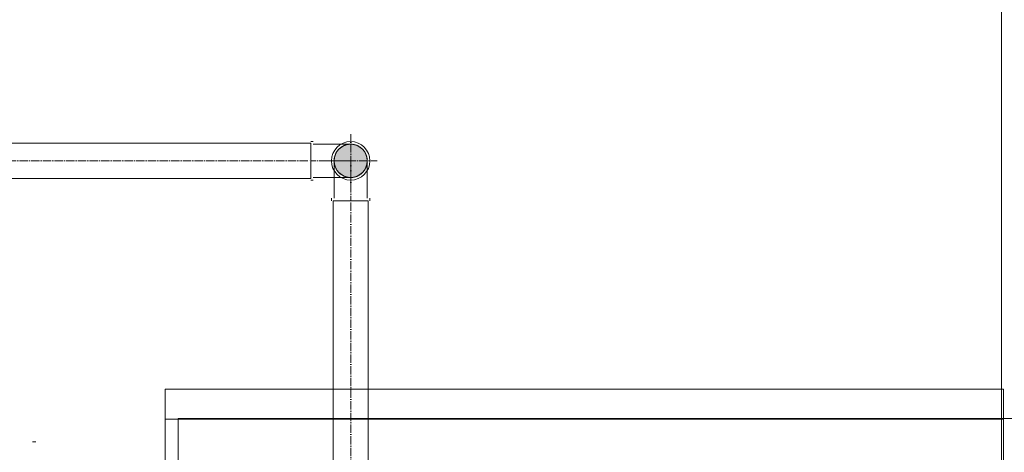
# Model space of a CAD drawing. Header units: metres. Extents: x -54598 to 1827199, y -329446 to -256744.
# Tile 41 of 256: x 10003 to 12375, y -271597 to -270556. Entities that reach past the tile are written whole.
import ezdxf

# ---------------------------------------------------------------- set-up
doc = ezdxf.new("R2010")
doc.units = ezdxf.units.M
doc.linetypes.add('ADSK_Осевая', pattern=[14, 10, -2, 0, -2])
for name, color, linetype, lineweight in [('G-ANNO-SYMB', 7, 'Continuous', 9), ('M-EQPM', 7, 'Continuous', 20), ('P-PIPE', 7, 'Continuous', 20), ('P-PIPE-CNTR', 7, 'ADSK_Осевая', 20)]:
    doc.layers.add(name, color=color, linetype=linetype, lineweight=lineweight)

# ---------------------------------------------------------------- blocks, each defined once
blk = doc.blocks.new('ADSK_ЧугунРезьба_Угольник_ГОСТ8946-75 - Неоцинкованные-V6-В_Этаж 01_Сводный')
at = {"layer": 'P-PIPE', "color": 22}
for p, q in [((-9563.3, 26301.8), (-9563.3, 26298.6)), ((-9540.1, 26301.8), (-9540.1, 26301.8)), ((-9540.1, 26301.8), (-9540.1, 26301.8)), ((-9540.1, 26301.8), (-9540.1, 26301.8)), ((-9540.1, 26301.8), (-9540.1, 26301.8)), ((-9516.9, 26298.6), (-9516.9, 26301.8)), ((-9540.1, 26298.6), (-9540.1, 26298.6)), ((-9540.1, 26298.6), (-9540.1, 26298.6))]:
    blk.add_line(p, q, dxfattribs=at)
at = {"layer": 'P-PIPE', "color": 22, "flags": 128}
for points in [[(-9560.1, 26346.8), (-9560.1, 26346.7), (-9560.1, 26346.6), (-9560.1, 26346.4), (-9560.1, 26346.2), (-9560.1, 26345.9), (-9560.1, 26345.5), (-9560.1, 26345), (-9560.1, 26344.5), (-9560.1, 26343.9), (-9560.1, 26343.2), (-9560.1, 26342.5), (-9560.1, 26341.7), (-9560.1, 26340.8), (-9560.1, 26339.9), (-9560.1, 26338.9), (-9560.1, 26337.9), (-9560.1, 26336.7), (-9560.1, 26335.6), (-9560.1, 26334.4), (-9560.1, 26333.1), (-9560.1, 26331.8), (-9560.1, 26330.4), (-9560.1, 26329), (-9560.1, 26327.6), (-9560.1, 26326.1), (-9560.1, 26324.5), (-9560.1, 26323), (-9560.1, 26321.4), (-9560.1, 26319.7), (-9560.1, 26318.1), (-9560.1, 26316.4), (-9560.1, 26314.7), (-9560.1, 26312.9), (-9560.1, 26311.2), (-9560.1, 26309.4), (-9560.1, 26307.6), (-9560.1, 26305.8), (-9560.1, 26304), (-9560.1, 26302.2), (-9560.1, 26301.8)], [(-9520.1, 26301.8), (-9520.1, 26303.6), (-9520.1, 26305.4), (-9520.1, 26307.1), (-9520.1, 26308.9), (-9520.1, 26310.7), (-9520.1, 26312.5), (-9520.1, 26314.2), (-9520.1, 26315.9), (-9520.1, 26317.6), (-9520.1, 26319.3), (-9520.1, 26320.9), (-9520.1, 26322.5), (-9520.1, 26324.1), (-9520.1, 26325.7), (-9520.1, 26327.2), (-9520.1, 26328.6), (-9520.1, 26330.1), (-9520.1, 26331.4), (-9520.1, 26332.8), (-9520.1, 26334), (-9520.1, 26335.3), (-9520.1, 26336.4), (-9520.1, 26337.6), (-9520.1, 26338.6), (-9520.1, 26339.6), (-9520.1, 26340.6), (-9520.1, 26341.4), (-9520.1, 26342.3), (-9520.1, 26343), (-9520.1, 26343.7), (-9520.1, 26344.3), (-9520.1, 26344.9), (-9520.1, 26345.3), (-9520.1, 26345.8), (-9520.1, 26346.1), (-9520.1, 26346.4), (-9520.1, 26346.6), (-9520.1, 26346.7), (-9520.1, 26346.8), (-9520.1, 26346.8)]]:
    blk.add_lwpolyline(points, dxfattribs=at)
at = {"layer": 'P-PIPE', "color": 22}
for radius, start, end in [(23.2, 90, 270), (20, 90, 270), (23.2, 270, 90), (20, 270, 90)]:
    blk.add_arc((-9540.1, 26346.8), radius, start, end, dxfattribs=at)
blk = doc.blocks.new('ADSK_ЧугунРезьба_Угольник_ГОСТ8946-75 - Неоцинкованные-665379-В_Этаж 01_Сводный')
at = {"layer": 'P-PIPE', "color": 22}
for p, q in [((-9585.1, 26370), (-9588.3, 26370)), ((-9588.3, 26346.8), (-9588.3, 26346.8)), ((-9588.3, 26346.8), (-9588.3, 26346.8)), ((-9585.1, 26346.8), (-9585.1, 26346.8)), ((-9585.1, 26346.8), (-9585.1, 26346.8)), ((-9585.1, 26346.8), (-9585.1, 26346.8)), ((-9585.1, 26346.8), (-9585.1, 26346.8)), ((-9588.3, 26323.6), (-9585.1, 26323.6))]:
    blk.add_line(p, q, dxfattribs=at)
at = {"layer": 'P-PIPE', "color": 22, "flags": 128}
for points in [[(-9585.1, 26366.8), (-9583.3, 26366.8), (-9581.5, 26366.8), (-9579.7, 26366.8), (-9577.9, 26366.8), (-9576.1, 26366.8), (-9574.4, 26366.8), (-9572.6, 26366.8), (-9570.9, 26366.8), (-9569.2, 26366.8), (-9567.6, 26366.8), (-9565.9, 26366.8), (-9564.3, 26366.8), (-9562.7, 26366.8), (-9561.2, 26366.8), (-9559.7, 26366.8), (-9558.2, 26366.8), (-9556.8, 26366.8), (-9555.4, 26366.8), (-9554.1, 26366.8), (-9552.8, 26366.8), (-9551.6, 26366.8), (-9550.4, 26366.8), (-9549.3, 26366.8), (-9548.2, 26366.8), (-9547.2, 26366.8), (-9546.3, 26366.8), (-9545.4, 26366.8), (-9544.6, 26366.8), (-9543.8, 26366.8), (-9543.1, 26366.8), (-9542.5, 26366.8), (-9542, 26366.8), (-9541.5, 26366.8), (-9541.1, 26366.8), (-9540.7, 26366.8), (-9540.5, 26366.8), (-9540.3, 26366.8), (-9540.1, 26366.8), (-9540.1, 26366.8), (-9540.1, 26366.8)], [(-9560.1, 26346.8), (-9560.1, 26347.6), (-9560, 26348.4), (-9559.9, 26349.2), (-9559.8, 26349.9), (-9559.7, 26350.7), (-9559.5, 26351.5), (-9559.3, 26352.3), (-9559.1, 26353), (-9558.8, 26353.8), (-9558.5, 26354.5), (-9558.2, 26355.3), (-9557.8, 26356), (-9557.4, 26356.7), (-9557, 26357.4), (-9556.6, 26358.1), (-9556.1, 26358.7), (-9555.6, 26359.3), (-9555.1, 26359.9), (-9554.6, 26360.5), (-9554, 26361.1), (-9553.4, 26361.7), (-9552.8, 26362.2), (-9552.2, 26362.7), (-9551.5, 26363.1), (-9550.9, 26363.6), (-9550.2, 26364), (-9549.5, 26364.4), (-9548.8, 26364.8), (-9548.1, 26365.1), (-9547.3, 26365.4), (-9546.6, 26365.7), (-9545.8, 26365.9), (-9545, 26366.1), (-9544.3, 26366.3), (-9543.5, 26366.5), (-9542.7, 26366.6), (-9541.9, 26366.7), (-9541.1, 26366.7), (-9540.3, 26366.8), (-9540.1, 26366.8)], [(-9540.1, 26366.8), (-9539.3, 26366.7), (-9538.5, 26366.7), (-9537.7, 26366.6), (-9536.9, 26366.5), (-9536.1, 26366.4), (-9535.3, 26366.2), (-9534.6, 26366), (-9533.8, 26365.7), (-9533, 26365.5), (-9532.3, 26365.2), (-9531.6, 26364.9), (-9530.8, 26364.5), (-9530.1, 26364.1), (-9529.5, 26363.7), (-9528.8, 26363.3), (-9528.1, 26362.8), (-9527.5, 26362.3), (-9526.9, 26361.8), (-9526.3, 26361.3), (-9525.7, 26360.7), (-9525.2, 26360.1), (-9524.7, 26359.5), (-9524.2, 26358.9), (-9523.7, 26358.2), (-9523.2, 26357.6), (-9522.8, 26356.9), (-9522.4, 26356.2), (-9522.1, 26355.5), (-9521.7, 26354.7), (-9521.4, 26354), (-9521.2, 26353.3), (-9520.9, 26352.5), (-9520.7, 26351.7), (-9520.5, 26350.9), (-9520.4, 26350.2), (-9520.3, 26349.4), (-9520.2, 26348.6), (-9520.1, 26347.8), (-9520.1, 26347), (-9520.1, 26346.8)], [(-9540.1, 26326.8), (-9540.9, 26326.8), (-9541.7, 26326.8), (-9542.5, 26326.9), (-9543.3, 26327), (-9544.1, 26327.2), (-9544.8, 26327.3), (-9545.6, 26327.5), (-9546.4, 26327.8), (-9547.1, 26328), (-9547.9, 26328.3), (-9548.6, 26328.7), (-9549.3, 26329), (-9550, 26329.4), (-9550.7, 26329.8), (-9551.4, 26330.3), (-9552, 26330.7), (-9552.7, 26331.2), (-9553.3, 26331.7), (-9553.9, 26332.3), (-9554.4, 26332.8), (-9555, 26333.4), (-9555.5, 26334), (-9556, 26334.6), (-9556.5, 26335.3), (-9556.9, 26336), (-9557.3, 26336.6), (-9557.7, 26337.3), (-9558.1, 26338), (-9558.4, 26338.8), (-9558.7, 26339.5), (-9559, 26340.3), (-9559.2, 26341), (-9559.5, 26341.8), (-9559.6, 26342.6), (-9559.8, 26343.4), (-9559.9, 26344.1), (-9560, 26344.9), (-9560.1, 26345.7), (-9560.1, 26346.5), (-9560.1, 26346.8)], [(-9520.1, 26346.8), (-9520.1, 26346), (-9520.1, 26345.2), (-9520.2, 26344.4), (-9520.3, 26343.6), (-9520.5, 26342.8), (-9520.7, 26342), (-9520.9, 26341.2), (-9521.1, 26340.5), (-9521.4, 26339.7), (-9521.7, 26339), (-9522, 26338.2), (-9522.3, 26337.5), (-9522.7, 26336.8), (-9523.1, 26336.1), (-9523.6, 26335.5), (-9524, 26334.8), (-9524.5, 26334.2), (-9525, 26333.6), (-9525.6, 26333), (-9526.1, 26332.4), (-9526.7, 26331.9), (-9527.3, 26331.3), (-9528, 26330.8), (-9528.6, 26330.4), (-9529.3, 26329.9), (-9530, 26329.5), (-9530.7, 26329.1), (-9531.4, 26328.8), (-9532.1, 26328.4), (-9532.8, 26328.1), (-9533.6, 26327.8), (-9534.3, 26327.6), (-9535.1, 26327.4), (-9535.9, 26327.2), (-9536.7, 26327), (-9537.5, 26326.9), (-9538.3, 26326.8), (-9539.1, 26326.8), (-9539.9, 26326.8), (-9540.1, 26326.8)], [(-9540.1, 26326.8), (-9540.1, 26326.8), (-9540.2, 26326.8), (-9540.4, 26326.8), (-9540.7, 26326.8), (-9541, 26326.8), (-9541.4, 26326.8), (-9541.8, 26326.8), (-9542.4, 26326.8), (-9543, 26326.8), (-9543.6, 26326.8), (-9544.4, 26326.8), (-9545.2, 26326.8), (-9546, 26326.8), (-9547, 26326.8), (-9547.9, 26326.8), (-9549, 26326.8), (-9550.1, 26326.8), (-9551.2, 26326.8), (-9552.5, 26326.8), (-9553.7, 26326.8), (-9555, 26326.8), (-9556.4, 26326.8), (-9557.8, 26326.8), (-9559.3, 26326.8), (-9560.8, 26326.8), (-9562.3, 26326.8), (-9563.9, 26326.8), (-9565.5, 26326.8), (-9567.1, 26326.8), (-9568.8, 26326.8), (-9570.5, 26326.8), (-9572.2, 26326.8), (-9573.9, 26326.8), (-9575.7, 26326.8), (-9577.4, 26326.8), (-9579.2, 26326.8), (-9581, 26326.8), (-9582.8, 26326.8), (-9584.6, 26326.8), (-9585.1, 26326.8)]]:
    blk.add_lwpolyline(points, dxfattribs=at)
at = {"layer": 'P-PIPE', "color": 22}
for radius, start, end in [(23.2, 0, 180), (20, 0, 180), (23.2, 180, 0), (20, 180, 0)]:
    blk.add_arc((-9540.1, 26346.8), radius, start, end, dxfattribs=at)
blk = doc.blocks.new('fdsafdsf')
at = {"layer": 'P-PIPE'}
blk.add_hatch(color=7, dxfattribs=at).paths.add_polyline_path([(213442.6, 38551.7), (213448.1, 38552.5), (213453.2, 38554.6), (213457.5, 38557.9), (213460.9, 38562.3), (213463, 38567.4), (213463.7, 38572.9), (213463, 38578.4), (213460.9, 38583.5), (213457.5, 38587.8), (213453.2, 38591.2), (213448.1, 38593.3), (213442.6, 38594), (213437.1, 38593.3), (213432, 38591.2), (213427.6, 38587.8), (213424.3, 38583.5), (213422.2, 38578.4), (213421.4, 38572.9), (213422.2, 38567.4), (213424.3, 38562.3), (213427.6, 38557.9), (213432, 38554.6), (213437.1, 38552.5)])
at = {"layer": 'G-ANNO-SYMB', "lineweight": 20}
blk.add_line((214226.8, 42870.3), (214226.8, 35234.6), dxfattribs=at)
at = {"layer": 'M-EQPM'}
for p, q in [((214229.1, 38298.1), (213219.1, 38298.1)), ((213219.1, 38298.1), (213219.1, 38297.3)), ((213219.1, 38297.3), (213219.1, 38298.1)), ((214229.1, 38298.1), (213219.1, 38298.1)), ((213219.1, 38297.3), (213219.1, 38298.1)), ((213219.1, 38298.1), (213219.1, 38297.3)), ((213219.1, 38262.1), (213219.1, 38297.3)), ((213219.1, 37498.9), (213219.1, 38297.3)), ((214229.1, 38298.1), (214229.1, 38297.3)), ((214229.1, 38297.3), (214229.1, 38298.1)), ((214229.1, 38297.3), (214229.1, 38298.1)), ((214229.1, 38298.1), (214229.1, 38297.3)), ((214229.1, 38297.3), (214229.1, 38262.1)), ((214229.1, 38297.3), (214229.1, 37498.9)), ((213219.1, 38262.1), (214229.1, 38262.1)), ((213234.6, 38262.9), (215729.3, 38262.9)), ((213234.6, 36882.9), (213234.6, 38262.9)), ((213063.1, 38234.7), (213059.1, 38234.7))]:
    blk.add_line(p, q, dxfattribs=at)
at = {"layer": 'P-PIPE', "color": 22}
for p, q in [((213394.4, 38594), (212889.2, 38594)), ((213394.4, 38551.7), (213394.4, 38594)), ((212889.2, 38551.7), (213394.4, 38551.7)), ((213421.4, 38524.7), (213421.4, 37627.4)), ((213463.7, 38524.7), (213421.4, 38524.7)), ((213463.7, 37627.4), (213463.7, 38524.7))]:
    blk.add_line(p, q, dxfattribs=at)
at = {"layer": 'P-PIPE-CNTR', "color": 22}
for p, q in [((213442.6, 38540.9), (213442.6, 38604.9)), ((212889.2, 38572.9), (213394.4, 38572.9)), ((212889.2, 38572.9), (213394.4, 38572.9)), ((213397.6, 38572.9), (213394.4, 38572.9)), ((213442.6, 38572.9), (213397.6, 38572.9)), ((213410.6, 38572.9), (213474.6, 38572.9)), ((213442.6, 38572.9), (213442.6, 38527.9)), ((213442.6, 38527.9), (213442.6, 38524.7)), ((213442.6, 37627.4), (213442.6, 38524.7)), ((213442.6, 37627.4), (213442.6, 38524.7))]:
    blk.add_line(p, q, dxfattribs=at)
at = {"layer": 'P-PIPE', "color": 22}
for name in ['ADSK_ЧугунРезьба_Угольник_ГОСТ8946-75 - Неоцинкованные-665379-В_Этаж 01_Сводный', 'ADSK_ЧугунРезьба_Угольник_ГОСТ8946-75 - Неоцинкованные-V6-В_Этаж 01_Сводный']:
    blk.add_blockref(name, (222982.7, 12226.1), dxfattribs=at)

msp = doc.modelspace()

# ---------------------------------------------------------------- block references
at = {"color": 5, "lineweight": 30, "xscale": 2, "yscale": 2, "zscale": 2}
msp.add_blockref('fdsafdsf', (-416084.8, -348041.5), dxfattribs=at)

doc.saveas('drawing.dxf')
